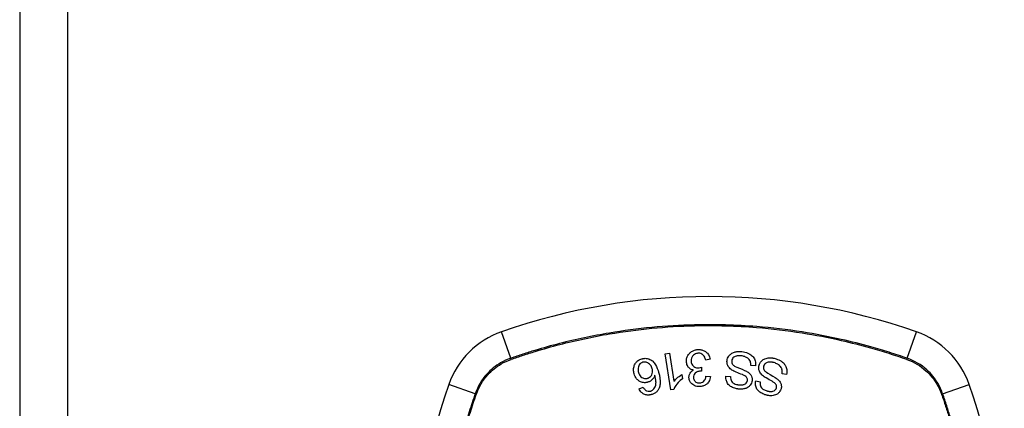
# Model space of a CAD drawing. Header units: inches. Extents: x 76 to 184, y 53 to 84.
# Tile 3 of 30: x 76.02 to 78.054, y 68.893 to 69.695. Entities that reach past the tile are written whole.
import ezdxf

# ---------------------------------------------------------------- set-up
doc = ezdxf.new("R2010")
doc.units = ezdxf.units.IN
doc.header["$MEASUREMENT"] = 0
doc.layers.add('Visible Edges(ANSI)', color=7, linetype='Continuous', lineweight=25)
doc.layers.add('Visible Tangent Edges(ANSI)', color=7, linetype='Continuous', lineweight=25)

msp = doc.modelspace()

# ---------------------------------------------------------------- linework, layer by layer
at = {"layer": 'Visible Edges(ANSI)'}
for p, q in [((76.0198, 84.3737), (76.0198, 52.6537)), ((77.353, 69.0055), (77.362, 69.007)), ((77.3652, 68.9312), (77.353, 69.0055)), ((77.362, 69.007), (77.3715, 68.9491)), ((77.4461, 68.9944), (77.437, 68.9928)), ((77.54, 68.9807), (77.5306, 68.9812)), ((77.3879, 68.963), (77.3894, 68.9542)), ((77.4287, 68.9779), (77.4281, 68.9698)), ((77.604, 68.9628), (77.5948, 68.9646)), ((77.4376, 68.9597), (77.4469, 68.9585)), ((77.4789, 68.9592), (77.4884, 68.9586)), ((77.5405, 68.95), (77.5499, 68.9481)), ((77.2994, 68.9336), (77.308, 68.9368)), ((77.371, 68.9321), (77.3652, 68.9312))]:
    msp.add_line(p, q, dxfattribs=at)
for centre, radius, start, end in [((77.4438, 67.8247), 1.2992, 70.7337, 109.2663), ((77.0735, 68.8839), 0.1772, 109.2663, 160.7337), ((77.814, 68.8839), 0.1772, 19.2663, 70.7337), ((78.1327, 68.5137), 1.2992, 160.7337, 199.2663), ((76.7548, 68.5137), 1.2992, 340.7337, 19.2663)]:
    msp.add_arc(centre, radius, start, end, dxfattribs=at)
for points, knots in [([(77.3972, 68.9899), (77.3971, 68.9919), (77.3972, 68.994), (77.3982, 68.9981), (77.399, 69.0002), (77.4017, 69.005), (77.4037, 69.007), (77.407, 69.0098), (77.4089, 69.0111), (77.4131, 69.013), (77.4153, 69.0137), (77.4184, 69.0142), (77.4193, 69.0143), (77.4206, 69.0144), (77.4209, 69.0144), (77.4213, 69.0144)], [-0.08137119, -0.08137119, -0.08137119, -0.08137119, -0.07141445, -0.07141445, -0.06063744, -0.06063744, -0.04520673, -0.04520673, -0.0273951, -0.0273951, -0.00968828, -0.00968828, -0.00304618, -0.00304618, 0, 0, 0, 0]), ([(77.4216, 69.0068), (77.4215, 69.0068), (77.4213, 69.0068), (77.421, 69.0068), (77.4208, 69.0068), (77.4198, 69.0067), (77.4191, 69.0066), (77.4167, 69.006), (77.4152, 69.0053), (77.4126, 69.0035), (77.4115, 69.0026), (77.4095, 69.0002), (77.4085, 68.9986), (77.4071, 68.9948), (77.4069, 68.9926), (77.407, 68.9905)], [-0.05915981, -0.05915981, -0.05915981, -0.05915981, -0.05820383, -0.05820383, -0.05696294, -0.05696294, -0.05239609, -0.05239609, -0.04215076, -0.04215076, -0.03244606, -0.03244606, -0.01749202, -0.01749202, 0, 0, 0, 0]), ([(77.4213, 69.0144), (77.4215, 69.0144), (77.4216, 69.0145), (77.4219, 69.0145), (77.4221, 69.0145), (77.4225, 69.0145), (77.4228, 69.0145), (77.4234, 69.0145), (77.4238, 69.0145), (77.4251, 69.0144), (77.426, 69.0143), (77.4277, 69.0141), (77.4284, 69.0139), (77.4302, 69.0135), (77.4311, 69.0132), (77.4348, 69.0117), (77.4368, 69.0103), (77.44, 69.0077), (77.4416, 69.0058), (77.4447, 69.0008), (77.4457, 68.9977), (77.4461, 68.9944)], [-0.07499786, -0.07499786, -0.07499786, -0.07499786, -0.07434951, -0.07434951, -0.07371019, -0.07371019, -0.07255718, -0.07255718, -0.07091477, -0.07091477, -0.06695293, -0.06695293, -0.0636262, -0.0636262, -0.05922808, -0.05922808, -0.04633551, -0.04633551, -0.02668596, -0.02668596, 0, 0, 0, 0]), ([(77.437, 68.9928), (77.4365, 68.9947), (77.4359, 68.9967), (77.4343, 68.9999), (77.4335, 69.0013), (77.4313, 69.0038), (77.4302, 69.0046), (77.4279, 69.0059), (77.4264, 69.0064), (77.4242, 69.0068), (77.4236, 69.0068), (77.4229, 69.0069), (77.4227, 69.0069), (77.4224, 69.0069), (77.4222, 69.0069), (77.4219, 69.0069), (77.4218, 69.0069), (77.4216, 69.0068)], [-0.04352375, -0.04352375, -0.04352375, -0.04352375, -0.03480705, -0.03480705, -0.02811441, -0.02811441, -0.02070071, -0.02070071, -0.00777375, -0.00777375, -0.00375505, -0.00375505, -0.0021817, -0.0021817, -0.00108516, -0.00108516, 0, 0, 0, 0]), ([(77.4812, 68.9919), (77.4814, 68.9935), (77.4818, 68.9949), (77.483, 68.998), (77.4838, 68.9994), (77.4859, 69.0024), (77.4875, 69.0042), (77.4917, 69.0073), (77.4941, 69.0085), (77.4983, 69.0098), (77.5007, 69.0104), (77.5049, 69.0107), (77.5058, 69.0107), (77.5072, 69.0107), (77.5076, 69.0107), (77.5084, 69.0106), (77.5087, 69.0106), (77.5094, 69.0106), (77.5098, 69.0105), (77.5107, 69.0105), (77.5113, 69.0104), (77.5118, 69.0103)], [-0.1890509, -0.1890509, -0.1890509, -0.1890509, -0.1574429, -0.1574429, -0.1233579, -0.1233579, -0.0837309, -0.0837309, -0.0447669, -0.0447669, -0.0201155, -0.0201155, -0.0129183, -0.0129183, -0.0095874, -0.0095874, -0.0070565, -0.0070565, -0.0043263, -0.0043263, 0, 0, 0, 0]), ([(77.511, 69.0015), (77.5107, 69.0015), (77.5104, 69.0016), (77.5098, 69.0016), (77.5095, 69.0016), (77.509, 69.0017), (77.5087, 69.0017), (77.5081, 69.0018), (77.5078, 69.0018), (77.5071, 69.0018), (77.5066, 69.0018), (77.5049, 69.0018), (77.5037, 69.0017), (77.5018, 69.0014), (77.5011, 69.0012), (77.4986, 69.0006), (77.4968, 68.9999), (77.4938, 68.9977), (77.4929, 68.9965), (77.4915, 68.9943), (77.491, 68.9929), (77.4908, 68.9914)], [-0.04690382, -0.04690382, -0.04690382, -0.04690382, -0.04536681, -0.04536681, -0.04403998, -0.04403998, -0.0427599, -0.0427599, -0.04133714, -0.04133714, -0.03921574, -0.03921574, -0.03334525, -0.03334525, -0.02996536, -0.02996536, -0.02088854, -0.02088854, -0.01193057, -0.01193057, 0, 0, 0, 0]), ([(77.5306, 68.9812), (77.5306, 68.984), (77.5303, 68.9869), (77.5288, 68.9911), (77.5279, 68.9925), (77.525, 68.9958), (77.5229, 68.9973), (77.519, 68.9994), (77.5167, 69.0003), (77.5133, 69.0011), (77.5122, 69.0013), (77.511, 69.0015)], [-0.07910916, -0.07910916, -0.07910916, -0.07910916, -0.05669199, -0.05669199, -0.04362512, -0.04362512, -0.02698303, -0.02698303, -0.00871252, -0.00871252, 0, 0, 0, 0]), ([(77.5118, 69.0103), (77.5139, 69.01), (77.5161, 69.0096), (77.5232, 69.0078), (77.5264, 69.0062), (77.5309, 69.0034), (77.5331, 69.0015), (77.5372, 68.9964), (77.5384, 68.9935), (77.5401, 68.9878), (77.5404, 68.9843), (77.54, 68.9807)], [-0.07877246, -0.07877246, -0.07877246, -0.07877246, -0.07398451, -0.07398451, -0.06235691, -0.06235691, -0.04742319, -0.04742319, -0.028702, -0.028702, 0, 0, 0, 0]), ([(77.2892, 68.9642), (77.2884, 68.9671), (77.288, 68.97), (77.2881, 68.9759), (77.2886, 68.9788), (77.2904, 68.9838), (77.2916, 68.9858), (77.2944, 68.9893), (77.2959, 68.9908), (77.2999, 68.9935), (77.3022, 68.9946), (77.3048, 68.9953)], [-0.1065324, -0.1065324, -0.1065324, -0.1065324, -0.0810921, -0.0810921, -0.0567939, -0.0567939, -0.0370117, -0.0370117, -0.0198686, -0.0198686, 0, 0, 0, 0]), ([(77.3071, 68.9881), (77.3056, 68.9877), (77.3043, 68.9871), (77.3024, 68.9858), (77.3018, 68.9852), (77.3002, 68.9836), (77.2994, 68.9823), (77.2983, 68.98), (77.2976, 68.9783), (77.297, 68.9731), (77.2974, 68.9701), (77.2982, 68.9674)], [-0.1090088, -0.1090088, -0.1090088, -0.1090088, -0.0831794, -0.0831794, -0.0691712, -0.0691712, -0.0421937, -0.0421937, -0.0232436, -0.0232436, 0, 0, 0, 0]), ([(77.3048, 68.9953), (77.3052, 68.9954), (77.3057, 68.9955), (77.3065, 68.9957), (77.3069, 68.9958), (77.3074, 68.9959), (77.3077, 68.996), (77.3081, 68.996), (77.3083, 68.9961), (77.3088, 68.9961), (77.3091, 68.9962), (77.3097, 68.9963), (77.3101, 68.9963), (77.3116, 68.9964), (77.3127, 68.9964), (77.3166, 68.9961), (77.3192, 68.9954), (77.325, 68.9928), (77.3271, 68.9909), (77.33, 68.9883), (77.3319, 68.9857), (77.3363, 68.9783), (77.3383, 68.9727), (77.3398, 68.9675)], [-0.0836365, -0.0836365, -0.0836365, -0.0836365, -0.08286785, -0.08286785, -0.08229542, -0.08229542, -0.08192885, -0.08192885, -0.08157205, -0.08157205, -0.08117261, -0.08117261, -0.08054895, -0.08054895, -0.0787804, -0.0787804, -0.07435855, -0.07435855, -0.0686054, -0.0686054, -0.04371174, -0.04371174, 0, 0, 0, 0]), ([(77.3267, 68.975), (77.3259, 68.9777), (77.3247, 68.9801), (77.3219, 68.9836), (77.3207, 68.9849), (77.3181, 68.9867), (77.3168, 68.9874), (77.3147, 68.9881), (77.3135, 68.9884), (77.3113, 68.9886), (77.3105, 68.9886), (77.3096, 68.9886), (77.3094, 68.9885), (77.309, 68.9885), (77.3089, 68.9885), (77.3087, 68.9885), (77.3085, 68.9884), (77.3083, 68.9884), (77.3081, 68.9884), (77.3077, 68.9883), (77.3074, 68.9882), (77.3071, 68.9881)], [-0.1132217, -0.1132217, -0.1132217, -0.1132217, -0.0697262, -0.0697262, -0.044013, -0.044013, -0.0241506, -0.0241506, -0.0126608, -0.0126608, -0.0071031, -0.0071031, -0.005492, -0.005492, -0.0044994, -0.0044994, -0.0035955, -0.0035955, -0.0024293, -0.0024293, 0, 0, 0, 0]), ([(77.412, 68.9721), (77.4099, 68.9725), (77.4078, 68.9732), (77.4047, 68.9749), (77.4037, 68.9757), (77.4018, 68.9775), (77.4004, 68.979), (77.3979, 68.984), (77.3973, 68.9869), (77.3972, 68.9899)], [-0.1002636, -0.1002636, -0.1002636, -0.1002636, -0.0655417, -0.0655417, -0.0446398, -0.0446398, -0.0236222, -0.0236222, 0, 0, 0, 0]), ([(77.407, 68.9905), (77.407, 68.9885), (77.4075, 68.9865), (77.409, 68.9831), (77.41, 68.9818), (77.412, 68.9798), (77.4131, 68.9789), (77.4156, 68.9776), (77.4167, 68.9772), (77.4188, 68.9768), (77.4196, 68.9767), (77.4207, 68.9766), (77.421, 68.9766), (77.4215, 68.9766), (77.4216, 68.9766), (77.422, 68.9766), (77.4221, 68.9766), (77.4223, 68.9766)], [-0.07226073, -0.07226073, -0.07226073, -0.07226073, -0.0505192, -0.0505192, -0.03265135, -0.03265135, -0.02060748, -0.02060748, -0.01120638, -0.01120638, -0.00471498, -0.00471498, -0.00261164, -0.00261164, -0.00126321, -0.00126321, 0, 0, 0, 0]), ([(77.4913, 68.972), (77.4887, 68.9737), (77.4863, 68.9757), (77.4829, 68.9804), (77.4821, 68.9825), (77.481, 68.9867), (77.4809, 68.9893), (77.4812, 68.9919)], [-0.04879225, -0.04879225, -0.04879225, -0.04879225, -0.03455545, -0.03455545, -0.02141314, -0.02141314, 0, 0, 0, 0]), ([(77.4908, 68.9914), (77.4907, 68.9907), (77.4907, 68.9899), (77.4908, 68.9883), (77.4909, 68.9875), (77.4916, 68.9854), (77.4923, 68.9844), (77.4943, 68.982), (77.4962, 68.9807), (77.4981, 68.9797)], [-0.03447099, -0.03447099, -0.03447099, -0.03447099, -0.0297064, -0.0297064, -0.02478405, -0.02478405, -0.01623013, -0.01623013, 0, 0, 0, 0]), ([(77.5546, 68.961), (77.5523, 68.963), (77.5503, 68.9653), (77.5475, 68.9704), (77.547, 68.9726), (77.5464, 68.9769), (77.5467, 68.9795), (77.5474, 68.9821)], [-0.04897605, -0.04897605, -0.04897605, -0.04897605, -0.03485023, -0.03485023, -0.02144446, -0.02144446, 0, 0, 0, 0]), ([(77.5474, 68.9821), (77.5479, 68.9838), (77.5487, 68.9855), (77.5508, 68.9889), (77.5522, 68.9905), (77.5548, 68.9928), (77.5567, 68.9943), (77.5627, 68.9968), (77.5659, 68.9973), (77.5698, 68.9975), (77.5711, 68.9975), (77.573, 68.9974), (77.5735, 68.9973), (77.5743, 68.9972), (77.5746, 68.9972), (77.5753, 68.9971), (77.5756, 68.9971), (77.5764, 68.9969), (77.5768, 68.9968), (77.5783, 68.9965), (77.5793, 68.9963), (77.5803, 68.996)], [-0.1177805, -0.1177805, -0.1177805, -0.1177805, -0.0938642, -0.0938642, -0.0667171, -0.0667171, -0.0495278, -0.0495278, -0.0305173, -0.0305173, -0.0201482, -0.0201482, -0.0163641, -0.0163641, -0.0138057, -0.0138057, -0.0113327, -0.0113327, -0.0078513, -0.0078513, 0, 0, 0, 0]), ([(77.5783, 68.9874), (77.5777, 68.9875), (77.5771, 68.9877), (77.5761, 68.9879), (77.5757, 68.988), (77.575, 68.9881), (77.5748, 68.9882), (77.5743, 68.9883), (77.574, 68.9883), (77.5734, 68.9884), (77.5732, 68.9884), (77.5724, 68.9885), (77.5719, 68.9885), (77.5693, 68.9887), (77.5676, 68.9885), (77.5647, 68.988), (77.5631, 68.9874), (77.5603, 68.9857), (77.5594, 68.9848), (77.5579, 68.9829), (77.5572, 68.9817), (77.5568, 68.9802)], [-0.03882637, -0.03882637, -0.03882637, -0.03882637, -0.03723025, -0.03723025, -0.03606447, -0.03606447, -0.0353741, -0.0353741, -0.03467023, -0.03467023, -0.03387214, -0.03387214, -0.03252734, -0.03252734, -0.02692713, -0.02692713, -0.01896746, -0.01896746, -0.01175809, -0.01175809, 0, 0, 0, 0]), ([(77.5948, 68.9646), (77.595, 68.9661), (77.5952, 68.9677), (77.5951, 68.9709), (77.5949, 68.9726), (77.5941, 68.9753), (77.5934, 68.9771), (77.5903, 68.9808), (77.5884, 68.9825), (77.5835, 68.9855), (77.5809, 68.9866), (77.5783, 68.9874)], [-0.1657045, -0.1657045, -0.1657045, -0.1657045, -0.1220062, -0.1220062, -0.0760541, -0.0760541, -0.0438419, -0.0438419, -0.0212961, -0.0212961, 0, 0, 0, 0]), ([(77.5803, 68.996), (77.5839, 68.995), (77.5875, 68.9936), (77.5928, 68.9907), (77.5945, 68.9895), (77.5981, 68.9866), (77.5999, 68.9845), (77.6034, 68.979), (77.6042, 68.9758), (77.6052, 68.9698), (77.6049, 68.9663), (77.604, 68.9628)], [-0.08600976, -0.08600976, -0.08600976, -0.08600976, -0.0714427, -0.0714427, -0.06222786, -0.06222786, -0.04817668, -0.04817668, -0.02870163, -0.02870163, 0, 0, 0, 0]), ([(77.3172, 68.9469), (77.317, 68.9469), (77.3167, 68.9468), (77.3162, 68.9467), (77.3159, 68.9466), (77.3155, 68.9465), (77.3153, 68.9465), (77.3149, 68.9464), (77.3146, 68.9464), (77.3141, 68.9463), (77.3137, 68.9462), (77.3125, 68.9461), (77.3115, 68.946), (77.3092, 68.9461), (77.3077, 68.9463), (77.3036, 68.9473), (77.3013, 68.9485), (77.2977, 68.9507), (77.2958, 68.9524), (77.2918, 68.9572), (77.2902, 68.9606), (77.2892, 68.9642)], [-0.08040857, -0.08040857, -0.08040857, -0.08040857, -0.07905171, -0.07905171, -0.07790216, -0.07790216, -0.07694824, -0.07694824, -0.07588454, -0.07588454, -0.07426314, -0.07426314, -0.06992718, -0.06992718, -0.06313851, -0.06313851, -0.04962618, -0.04962618, -0.02967958, -0.02967958, 0, 0, 0, 0]), ([(77.2982, 68.9674), (77.2987, 68.9657), (77.2993, 68.964), (77.301, 68.9609), (77.3021, 68.9595), (77.3047, 68.9571), (77.306, 68.9564), (77.3082, 68.9554), (77.3093, 68.955), (77.3116, 68.9546), (77.3126, 68.9546), (77.314, 68.9547), (77.3143, 68.9547), (77.3147, 68.9548), (77.3149, 68.9548), (77.3152, 68.9549), (77.3153, 68.9549), (77.3156, 68.955), (77.3158, 68.955), (77.3163, 68.9551), (77.3165, 68.9552), (77.3168, 68.9553)], [-0.05223113, -0.05223113, -0.05223113, -0.05223113, -0.04327084, -0.04327084, -0.03463223, -0.03463223, -0.02551244, -0.02551244, -0.01627827, -0.01627827, -0.00801718, -0.00801718, -0.00589319, -0.00589319, -0.00463732, -0.00463732, -0.00352761, -0.00352761, -0.00214254, -0.00214254, 0, 0, 0, 0]), ([(77.3168, 68.9553), (77.3176, 68.9555), (77.3183, 68.9558), (77.3205, 68.9568), (77.3219, 68.9577), (77.3244, 68.9601), (77.3253, 68.9616), (77.3266, 68.9642), (77.3271, 68.9658), (77.3277, 68.9701), (77.3274, 68.9726), (77.3267, 68.975)], [-0.05483413, -0.05483413, -0.05483413, -0.05483413, -0.05117497, -0.05117497, -0.04334268, -0.04334268, -0.0342429, -0.0342429, -0.02013118, -0.02013118, 0, 0, 0, 0]), ([(77.332, 68.9616), (77.3314, 68.9597), (77.3306, 68.9579), (77.3287, 68.9547), (77.3273, 68.9529), (77.3237, 68.9499), (77.3222, 68.9489), (77.3195, 68.9477), (77.3184, 68.9473), (77.3172, 68.9469)], [-0.07089866, -0.07089866, -0.07089866, -0.07089866, -0.04518387, -0.04518387, -0.02276105, -0.02276105, -0.00893067, -0.00893067, 0, 0, 0, 0]), ([(77.3302, 68.9334), (77.3312, 68.9346), (77.3319, 68.9359), (77.3331, 68.9385), (77.3335, 68.9397), (77.3345, 68.9442), (77.3344, 68.9469), (77.3342, 68.9525), (77.3332, 68.9574), (77.332, 68.9616)], [-0.05268495, -0.05268495, -0.05268495, -0.05268495, -0.04835792, -0.04835792, -0.04464137, -0.04464137, -0.03524832, -0.03524832, 0, 0, 0, 0]), ([(77.3398, 68.9675), (77.3422, 68.9593), (77.3437, 68.9508), (77.3426, 68.9404), (77.3419, 68.9376), (77.3408, 68.9349)], [-0.0836582, -0.0836582, -0.0836582, -0.0836582, -0.02298183, -0.02298183, 0, 0, 0, 0]), ([(77.3715, 68.9491), (77.3734, 68.9515), (77.3757, 68.9538), (77.3798, 68.9573), (77.3837, 68.9606), (77.3879, 68.963)], [-0.08802874, -0.08802874, -0.08802874, -0.08802874, -0.03710945, -0.03710945, 0, 0, 0, 0]), ([(77.4024, 68.9564), (77.4024, 68.9575), (77.4024, 68.9587), (77.4028, 68.961), (77.4031, 68.9621), (77.4041, 68.9647), (77.405, 68.9663), (77.408, 68.9696), (77.4099, 68.971), (77.412, 68.9721)], [-0.06062064, -0.06062064, -0.06062064, -0.06062064, -0.04807059, -0.04807059, -0.0349331, -0.0349331, -0.01842827, -0.01842827, 0, 0, 0, 0]), ([(77.4266, 68.9699), (77.4265, 68.9699), (77.4264, 68.9699), (77.4261, 68.9698), (77.4259, 68.9698), (77.4253, 68.9698), (77.4249, 68.9697), (77.4222, 68.9693), (77.42, 68.9686), (77.4158, 68.9662), (77.4146, 68.965), (77.4136, 68.9637), (77.4129, 68.9627), (77.412, 68.9599), (77.4118, 68.9583), (77.4119, 68.9567)], [-0.02867446, -0.02867446, -0.02867446, -0.02867446, -0.0285475, -0.0285475, -0.02840106, -0.02840106, -0.02799243, -0.02799243, -0.0257647, -0.0257647, -0.02324676, -0.02324676, -0.01303644, -0.01303644, 0, 0, 0, 0]), ([(77.4223, 68.9766), (77.4224, 68.9766), (77.4225, 68.9766), (77.4226, 68.9766), (77.4227, 68.9766), (77.423, 68.9767), (77.4233, 68.9767), (77.4253, 68.9769), (77.4271, 68.9774), (77.4287, 68.9779)], [-0.01622354, -0.01622354, -0.01622354, -0.01622354, -0.01568023, -0.01568023, -0.01502533, -0.01502533, -0.01304832, -0.01304832, 0, 0, 0, 0]), ([(77.4281, 68.9698), (77.4278, 68.9699), (77.4275, 68.9699), (77.4271, 68.9699), (77.427, 68.9699), (77.4269, 68.9699), (77.4268, 68.9699), (77.4267, 68.9699), (77.4267, 68.9699), (77.4266, 68.9699)], [-0.003714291, -0.003714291, -0.003714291, -0.003714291, -0.00136196, -0.00136196, -0.000761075, -0.000761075, -0.000352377, -0.000352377, 0, 0, 0, 0]), ([(77.5213, 68.9576), (77.5206, 68.9584), (77.5195, 68.9592), (77.5164, 68.961), (77.5145, 68.9619), (77.5085, 68.9645), (77.5048, 68.9657), (77.4968, 68.9691), (77.4935, 68.9706), (77.4913, 68.972)], [-0.08228912, -0.08228912, -0.08228912, -0.08228912, -0.06981435, -0.06981435, -0.05547049, -0.05547049, -0.01995408, -0.01995408, 0, 0, 0, 0]), ([(77.4981, 68.9797), (77.5016, 68.9777), (77.5109, 68.9744), (77.52, 68.9702), (77.5227, 68.9689), (77.5246, 68.9675)], [-0.06410131, -0.06410131, -0.06410131, -0.06410131, -0.01772354, -0.01772354, 0, 0, 0, 0]), ([(77.5246, 68.9675), (77.5267, 68.966), (77.5286, 68.9642), (77.5314, 68.9601), (77.5321, 68.9583), (77.5331, 68.9547), (77.5332, 68.9523), (77.5328, 68.9499)], [-0.04149472, -0.04149472, -0.04149472, -0.04149472, -0.03015281, -0.03015281, -0.01939571, -0.01939571, 0, 0, 0, 0]), ([(77.5823, 68.9425), (77.5817, 68.9434), (77.5806, 68.9445), (77.5777, 68.9467), (77.5759, 68.9479), (77.5703, 68.9513), (77.5668, 68.953), (77.5596, 68.9574), (77.5566, 68.9593), (77.5546, 68.961)], [-0.08287556, -0.08287556, -0.08287556, -0.08287556, -0.06938053, -0.06938053, -0.05457141, -0.05457141, -0.01965114, -0.01965114, 0, 0, 0, 0]), ([(77.5568, 68.9802), (77.5566, 68.9795), (77.5565, 68.9787), (77.5564, 68.9772), (77.5564, 68.9764), (77.5568, 68.9741), (77.5573, 68.973), (77.559, 68.9704), (77.5607, 68.9689), (77.5624, 68.9677)], [-0.03327824, -0.03327824, -0.03327824, -0.03327824, -0.02890214, -0.02890214, -0.02443482, -0.02443482, -0.01608835, -0.01608835, 0, 0, 0, 0]), ([(77.5624, 68.9677), (77.5656, 68.9652), (77.5745, 68.9605), (77.5829, 68.9551), (77.5853, 68.9534), (77.5869, 68.9519)], [-0.06436551, -0.06436551, -0.06436551, -0.06436551, -0.01733916, -0.01733916, 0, 0, 0, 0]), ([(77.3894, 68.9542), (77.382, 68.9492), (77.3778, 68.9441), (77.3734, 68.9377), (77.3719, 68.935), (77.371, 68.9321)], [-0.06084778, -0.06084778, -0.06084778, -0.06084778, -0.02361621, -0.02361621, 0, 0, 0, 0]), ([(77.4252, 68.938), (77.4251, 68.938), (77.425, 68.938), (77.4247, 68.938), (77.4245, 68.938), (77.4241, 68.938), (77.4238, 68.938), (77.423, 68.938), (77.4225, 68.938), (77.42, 68.9382), (77.4181, 68.9386), (77.415, 68.9396), (77.4139, 68.9401), (77.4112, 68.9415), (77.4097, 68.9425), (77.4064, 68.9455), (77.4051, 68.9475), (77.4032, 68.9514), (77.4025, 68.9538), (77.4024, 68.9564)], [-0.06666056, -0.06666056, -0.06666056, -0.06666056, -0.06592659, -0.06592659, -0.06516855, -0.06516855, -0.06371608, -0.06371608, -0.06109962, -0.06109962, -0.0510759, -0.0510759, -0.04453708, -0.04453708, -0.03509743, -0.03509743, -0.02062171, -0.02062171, 0, 0, 0, 0]), ([(77.4119, 68.9567), (77.412, 68.9555), (77.4121, 68.9544), (77.4129, 68.9521), (77.4135, 68.9509), (77.4151, 68.9489), (77.416, 68.9481), (77.4179, 68.9469), (77.4189, 68.9464), (77.4209, 68.9458), (77.4218, 68.9456), (77.4231, 68.9455), (77.4234, 68.9455), (77.4239, 68.9455), (77.4241, 68.9455), (77.4244, 68.9455), (77.4246, 68.9455), (77.4247, 68.9455)], [-0.04991962, -0.04991962, -0.04991962, -0.04991962, -0.04070493, -0.04070493, -0.03015451, -0.03015451, -0.02078311, -0.02078311, -0.01248042, -0.01248042, -0.00474598, -0.00474598, -0.00255127, -0.00255127, -0.00121111, -0.00121111, 0, 0, 0, 0]), ([(77.4247, 68.9455), (77.4248, 68.9455), (77.425, 68.9455), (77.4252, 68.9456), (77.4253, 68.9456), (77.4259, 68.9456), (77.4263, 68.9457), (77.428, 68.946), (77.4294, 68.9464), (77.4319, 68.9478), (77.4329, 68.9487), (77.4345, 68.9504), (77.4353, 68.9515), (77.4369, 68.955), (77.4374, 68.9574), (77.4376, 68.9597)], [-0.0460355, -0.0460355, -0.0460355, -0.0460355, -0.04553533, -0.04553533, -0.0449514, -0.0449514, -0.04319193, -0.04319193, -0.03697483, -0.03697483, -0.03009957, -0.03009957, -0.018886, -0.018886, 0, 0, 0, 0]), ([(77.4469, 68.9585), (77.4464, 68.955), (77.4454, 68.9516), (77.4423, 68.9461), (77.4407, 68.9444), (77.4378, 68.942), (77.4362, 68.9409), (77.4323, 68.9391), (77.4302, 68.9386), (77.4274, 68.9382), (77.4268, 68.9381), (77.4259, 68.938), (77.4256, 68.938), (77.4252, 68.938)], [-0.07142647, -0.07142647, -0.07142647, -0.07142647, -0.05352655, -0.05352655, -0.03940576, -0.03940576, -0.02396305, -0.02396305, -0.00684776, -0.00684776, -0.00253207, -0.00253207, 0, 0, 0, 0]), ([(77.5037, 68.9331), (77.5031, 68.9332), (77.5025, 68.9333), (77.5011, 68.9335), (77.5003, 68.9337), (77.4962, 68.9347), (77.493, 68.9358), (77.4882, 68.9386), (77.4858, 68.9402), (77.4816, 68.9451), (77.4805, 68.9477), (77.4788, 68.953), (77.4786, 68.9561), (77.4789, 68.9592)], [-0.1018674, -0.1018674, -0.1018674, -0.1018674, -0.0968953, -0.0968953, -0.0899983, -0.0899983, -0.0620364, -0.0620364, -0.0440457, -0.0440457, -0.0255678, -0.0255678, 0, 0, 0, 0]), ([(77.4884, 68.9586), (77.4883, 68.9569), (77.4884, 68.9551), (77.4892, 68.9519), (77.4897, 68.9505), (77.4915, 68.9476), (77.4926, 68.9466), (77.4947, 68.9449), (77.4964, 68.944), (77.4996, 68.9428), (77.5011, 68.9424), (77.5033, 68.942), (77.5039, 68.9419), (77.5046, 68.9418)], [-0.05075254, -0.05075254, -0.05075254, -0.05075254, -0.04395699, -0.04395699, -0.0380294, -0.0380294, -0.03103036, -0.03103036, -0.01693113, -0.01693113, -0.00480308, -0.00480308, 0, 0, 0, 0]), ([(77.5328, 68.9499), (77.5326, 68.9484), (77.5322, 68.9468), (77.531, 68.9438), (77.5302, 68.9424), (77.5274, 68.9388), (77.5257, 68.9374), (77.5226, 68.9353), (77.5203, 68.9344), (77.5163, 68.9333), (77.5139, 68.9328), (77.5098, 68.9327), (77.5087, 68.9327), (77.5072, 68.9328), (77.5067, 68.9328), (77.5058, 68.9329), (77.5054, 68.9329), (77.5046, 68.933), (77.5042, 68.933), (77.5037, 68.9331)], [-0.1219244, -0.1219244, -0.1219244, -0.1219244, -0.111002, -0.111002, -0.0993915, -0.0993915, -0.0797952, -0.0797952, -0.0420036, -0.0420036, -0.0180132, -0.0180132, -0.0101041, -0.0101041, -0.0062676, -0.0062676, -0.0032831, -0.0032831, 0, 0, 0, 0]), ([(77.5046, 68.9418), (77.5049, 68.9418), (77.5053, 68.9417), (77.506, 68.9416), (77.5063, 68.9416), (77.5071, 68.9415), (77.5075, 68.9415), (77.5084, 68.9415), (77.509, 68.9414), (77.5108, 68.9414), (77.5122, 68.9415), (77.5144, 68.9419), (77.5154, 68.9421), (77.5167, 68.9426), (77.5178, 68.943), (77.5203, 68.9448), (77.5213, 68.9458), (77.5227, 68.9481), (77.5231, 68.9493), (77.5233, 68.9506)], [-0.1437544, -0.1437544, -0.1437544, -0.1437544, -0.1336549, -0.1336549, -0.1239615, -0.1239615, -0.113185, -0.113185, -0.0979505, -0.0979505, -0.0613347, -0.0613347, -0.0340301, -0.0340301, -0.0214806, -0.0214806, -0.0103328, -0.0103328, 0, 0, 0, 0]), ([(77.5233, 68.9506), (77.5234, 68.9512), (77.5234, 68.9519), (77.5233, 68.9533), (77.5232, 68.954), (77.5226, 68.9557), (77.5221, 68.9567), (77.5213, 68.9576)], [-0.02014616, -0.02014616, -0.02014616, -0.02014616, -0.01474122, -0.01474122, -0.00910366, -0.00910366, 0, 0, 0, 0]), ([(77.5615, 68.9207), (77.5608, 68.9209), (77.5602, 68.9211), (77.5586, 68.9216), (77.5578, 68.9219), (77.554, 68.9234), (77.5513, 68.9249), (77.5469, 68.9282), (77.5447, 68.9302), (77.5413, 68.9357), (77.5405, 68.9384), (77.5396, 68.9438), (77.5398, 68.9469), (77.5405, 68.95)], [-0.0960434, -0.0960434, -0.0960434, -0.0960434, -0.09103075, -0.09103075, -0.08434184, -0.08434184, -0.06180281, -0.06180281, -0.04379128, -0.04379128, -0.02554674, -0.02554674, 0, 0, 0, 0]), ([(77.5499, 68.9481), (77.5495, 68.946), (77.5494, 68.9438), (77.55, 68.9402), (77.5505, 68.9388), (77.552, 68.9359), (77.5531, 68.9348), (77.5557, 68.9325), (77.5578, 68.9313), (77.5611, 68.93), (77.5623, 68.9296), (77.5635, 68.9292)], [-0.05785365, -0.05785365, -0.05785365, -0.05785365, -0.04560458, -0.04560458, -0.03711682, -0.03711682, -0.0272938, -0.0272938, -0.00983046, -0.00983046, 0, 0, 0, 0]), ([(77.5833, 68.9352), (77.5835, 68.9359), (77.5836, 68.9365), (77.5837, 68.9379), (77.5837, 68.9386), (77.5834, 68.9404), (77.583, 68.9415), (77.5823, 68.9425)], [-0.02009273, -0.02009273, -0.02009273, -0.02009273, -0.01475927, -0.01475927, -0.00925248, -0.00925248, 0, 0, 0, 0]), ([(77.5869, 68.9519), (77.5888, 68.9501), (77.5904, 68.9481), (77.5927, 68.9436), (77.5931, 68.9417), (77.5936, 68.938), (77.5933, 68.9356), (77.5927, 68.9333)], [-0.0415026, -0.0415026, -0.0415026, -0.0415026, -0.03029032, -0.03029032, -0.01933211, -0.01933211, 0, 0, 0, 0]), ([(77.325, 68.9215), (77.3248, 68.9214), (77.3245, 68.9213), (77.324, 68.9212), (77.3238, 68.9211), (77.3233, 68.921), (77.3231, 68.921), (77.3225, 68.9209), (77.3222, 68.9208), (77.3214, 68.9207), (77.321, 68.9206), (77.3192, 68.9204), (77.3178, 68.9204), (77.314, 68.9206), (77.3117, 68.9213), (77.3077, 68.9232), (77.3061, 68.9244), (77.3023, 68.928), (77.3006, 68.9307), (77.2994, 68.9336)], [-0.08171393, -0.08171393, -0.08171393, -0.08171393, -0.07971551, -0.07971551, -0.07793551, -0.07793551, -0.07588991, -0.07588991, -0.07359633, -0.07359633, -0.07008487, -0.07008487, -0.05986909, -0.05986909, -0.04088731, -0.04088731, -0.02526018, -0.02526018, 0, 0, 0, 0]), ([(77.308, 68.9368), (77.3089, 68.9352), (77.31, 68.9334), (77.3119, 68.9313), (77.3127, 68.9306), (77.3135, 68.9301)], [-0.02271577, -0.02271577, -0.02271577, -0.02271577, -0.00763398, -0.00763398, 0, 0, 0, 0]), ([(77.3135, 68.9301), (77.3142, 68.9297), (77.315, 68.9293), (77.3172, 68.9285), (77.3187, 68.9283), (77.3207, 68.9284), (77.3211, 68.9284), (77.3217, 68.9285), (77.3219, 68.9285), (77.3222, 68.9286), (77.3223, 68.9286), (77.3226, 68.9287), (77.3227, 68.9287), (77.3231, 68.9288), (77.3233, 68.9288), (77.3235, 68.9289)], [-0.02670674, -0.02670674, -0.02670674, -0.02670674, -0.02018058, -0.02018058, -0.00821295, -0.00821295, -0.00516187, -0.00516187, -0.00375431, -0.00375431, -0.00268806, -0.00268806, -0.00168055, -0.00168055, 0, 0, 0, 0]), ([(77.3235, 68.9289), (77.324, 68.929), (77.3244, 68.9292), (77.3257, 68.9297), (77.3264, 68.93), (77.3284, 68.9313), (77.3294, 68.9323), (77.3302, 68.9334)], [-0.02126813, -0.02126813, -0.02126813, -0.02126813, -0.01765294, -0.01765294, -0.01100007, -0.01100007, 0, 0, 0, 0]), ([(77.3408, 68.9349), (77.3401, 68.9332), (77.3391, 68.9315), (77.3367, 68.9282), (77.3352, 68.9267), (77.3316, 68.9242), (77.3297, 68.9232), (77.3268, 68.922), (77.3259, 68.9217), (77.325, 68.9215)], [-0.05564604, -0.05564604, -0.05564604, -0.05564604, -0.0406362, -0.0406362, -0.02379464, -0.02379464, -0.00712515, -0.00712515, 0, 0, 0, 0]), ([(77.5927, 68.9333), (77.5922, 68.9316), (77.5914, 68.9299), (77.5894, 68.9267), (77.5881, 68.9253), (77.5858, 68.9232), (77.584, 68.9218), (77.578, 68.9195), (77.5746, 68.9191), (77.5704, 68.9191), (77.5688, 68.9192), (77.5668, 68.9195), (77.5662, 68.9196), (77.5652, 68.9198), (77.5648, 68.9199), (77.564, 68.92), (77.5636, 68.9201), (77.5626, 68.9204), (77.5621, 68.9205), (77.5615, 68.9207)], [-0.1230904, -0.1230904, -0.1230904, -0.1230904, -0.0954243, -0.0954243, -0.0650717, -0.0650717, -0.0475527, -0.0475527, -0.026719, -0.026719, -0.015161, -0.015161, -0.0106484, -0.0106484, -0.0075162, -0.0075162, -0.004431, -0.004431, 0, 0, 0, 0]), ([(77.5635, 68.9292), (77.564, 68.9291), (77.5644, 68.9289), (77.5653, 68.9287), (77.5657, 68.9286), (77.5664, 68.9285), (77.5667, 68.9284), (77.5674, 68.9283), (77.5678, 68.9282), (77.5687, 68.9281), (77.5692, 68.928), (77.5713, 68.9278), (77.5727, 68.9278), (77.5751, 68.9281), (77.5766, 68.9284), (77.5796, 68.93), (77.5807, 68.9308), (77.5824, 68.9329), (77.5829, 68.934), (77.5833, 68.9352)], [-0.09503778, -0.09503778, -0.09503778, -0.09503778, -0.08731652, -0.08731652, -0.08083602, -0.08083602, -0.07534289, -0.07534289, -0.06930209, -0.06930209, -0.06031676, -0.06031676, -0.03646644, -0.03646644, -0.02131984, -0.02131984, -0.01018745, -0.01018745, 0, 0, 0, 0])]:
    msp.add_open_spline(points, degree=3, knots=knots, dxfattribs=at)
at = {"layer": 'Visible Tangent Edges(ANSI)'}
for p, q in [((76.1188, 84.3737), (76.1188, 52.6537)), ((77.0342, 68.9965), (77.0151, 69.0512)), ((77.8533, 68.9965), (77.8724, 69.0512)), ((76.9609, 68.9233), (76.9063, 68.9424)), ((77.9266, 68.9233), (77.9812, 68.9424))]:
    msp.add_line(p, q, dxfattribs=at)
for centre, major_axis, start_param, end_param in [((77.0358, 68.9919), (0.00321, -0.00931), 4.18856, 4.452267), ((77.8517, 68.9919), (-0.00321, -0.00931), 1.830918, 2.094625), ((76.9656, 68.9216), (0.00931, -0.00321), 1.830918, 2.094625), ((77.9219, 68.9216), (-0.00931, -0.00321), 4.18856, 4.452267)]:
    msp.add_ellipse(centre, major_axis=major_axis, ratio=0.002592, start_param=start_param, end_param=end_param, dxfattribs=at)
for points, knots in [([(77.8533, 68.9965), (77.841, 69.0008), (77.8286, 69.0049), (77.8036, 69.0127), (77.791, 69.0164), (77.7582, 69.0256), (77.7378, 69.0307), (77.6906, 69.0413), (77.6637, 69.0465), (77.6054, 69.0556), (77.574, 69.0593), (77.4996, 69.0652), (77.4567, 69.0663), (77.355, 69.0639), (77.2962, 69.0583), (77.2035, 69.0428), (77.1691, 69.0356), (77.118, 69.0225), (77.1011, 69.0178), (77.0759, 69.0102), (77.0675, 69.0076), (77.0508, 69.0022), (77.0425, 68.9994), (77.0342, 68.9965)], [0, 0, 0, 0, 0.099284, 0.099284, 0.198296, 0.198296, 0.356933, 0.356933, 0.563161, 0.563161, 0.801732, 0.801732, 1.126637, 1.126637, 1.572986, 1.572986, 1.839557, 1.839557, 1.972882, 1.972882, 2.039554, 2.039554, 2.106203, 2.106203, 2.106203, 2.106203]), ([(77.0354, 68.9944), (77.0437, 68.9973), (77.0517, 69), (77.0682, 69.0054), (77.0766, 69.0081), (77.1017, 69.0157), (77.1186, 69.0205), (77.1695, 69.0336), (77.2039, 69.0409), (77.2964, 69.0566), (77.3552, 69.0622), (77.4567, 69.0647), (77.4995, 69.0635), (77.5738, 69.0575), (77.6052, 69.0538), (77.6634, 69.0446), (77.6902, 69.0394), (77.7373, 69.0287), (77.7576, 69.0235), (77.7904, 69.0143), (77.8029, 69.0106), (77.8277, 69.0028), (77.8397, 68.9988), (77.8521, 68.9944)], [-2.104956, -2.104956, -2.104956, -2.104956, -2.039554, -2.039554, -1.972882, -1.972882, -1.839557, -1.839557, -1.572986, -1.572986, -1.126637, -1.126637, -0.801732, -0.801732, -0.563161, -0.563161, -0.356933, -0.356933, -0.198296, -0.198296, -0.099284, -0.099284, -0.001246, -0.001246, -0.001246, -0.001246]), ([(77.0342, 68.9965), (77.0269, 68.994), (77.02, 68.9908), (77.0027, 68.9808), (76.9931, 68.973), (76.9743, 68.9522), (76.9661, 68.9382), (76.9609, 68.9233)], [0, 0, 0, 0, 0.0558923, 0.0558923, 0.1453199, 0.1453199, 0.261048, 0.261048, 0.261048, 0.261048]), ([(76.9632, 68.9225), (76.9684, 68.9371), (76.9765, 68.9507), (76.9949, 68.971), (77.0043, 68.9787), (77.0211, 68.9885), (77.0279, 68.9917), (77.035, 68.9942)], [-0.261048, -0.261048, -0.261048, -0.261048, -0.1453199, -0.1453199, -0.0558923, -0.0558923, 0, 0, 0, 0]), ([(77.8526, 68.9942), (77.8672, 68.989), (77.8807, 68.9809), (77.9011, 68.9625), (77.9088, 68.9531), (77.9186, 68.9364), (77.9218, 68.9296), (77.9243, 68.9225)], [-0.261048, -0.261048, -0.261048, -0.261048, -0.1453199, -0.1453199, -0.0558923, -0.0558923, 0, 0, 0, 0]), ([(77.9266, 68.9233), (77.9241, 68.9305), (77.9209, 68.9375), (77.9109, 68.9547), (77.9031, 68.9643), (77.8822, 68.9831), (77.8683, 68.9913), (77.8533, 68.9965)], [0, 0, 0, 0, 0.0558923, 0.0558923, 0.1453199, 0.1453199, 0.261048, 0.261048, 0.261048, 0.261048]), ([(76.9609, 68.9233), (76.9567, 68.9109), (76.9525, 68.8985), (76.9447, 68.8735), (76.941, 68.8609), (76.9318, 68.8281), (76.9267, 68.8077), (76.9161, 68.7605), (76.911, 68.7336), (76.9013, 68.6714), (76.8973, 68.6361), (76.8916, 68.5546), (76.8909, 68.5087), (76.895, 68.4094), (76.9006, 68.3562), (76.9178, 68.2554), (76.9289, 68.2078), (76.9461, 68.1495), (76.9497, 68.1377), (76.9559, 68.1187), (76.9584, 68.1114), (76.9609, 68.1041)], [0, 0, 0, 0, 0.099284, 0.099284, 0.198297, 0.198297, 0.356934, 0.356934, 0.563163, 0.563163, 0.83126, 0.83126, 1.179786, 1.179786, 1.583317, 1.583317, 1.95181, 1.95181, 2.045062, 2.045062, 2.103661, 2.103661, 2.103661, 2.103661]), ([(76.8934, 68.5137), (76.8934, 68.5426), (76.8944, 68.5716), (76.899, 68.6359), (76.903, 68.6712), (76.9129, 68.7333), (76.918, 68.7601), (76.9287, 68.8072), (76.9339, 68.8276), (76.9431, 68.8603), (76.9469, 68.8728), (76.9547, 68.8976), (76.9587, 68.9096), (76.963, 68.922)], [-1.050919, -1.050919, -1.050919, -1.050919, -0.83126, -0.83126, -0.563163, -0.563163, -0.356934, -0.356934, -0.198297, -0.198297, -0.099284, -0.099284, -0.001246, -0.001246, -0.001246, -0.001246]), ([(77.9245, 68.922), (77.9274, 68.9138), (77.9301, 68.9058), (77.9355, 68.8893), (77.9381, 68.8809), (77.9458, 68.8557), (77.9505, 68.8388), (77.9637, 68.7879), (77.971, 68.7535), (77.9867, 68.6611), (77.9923, 68.6023), (77.9948, 68.5007), (77.9936, 68.4579), (77.9876, 68.3837), (77.9839, 68.3523), (77.9747, 68.2941), (77.9695, 68.2672), (77.9588, 68.2201), (77.9536, 68.1998), (77.9444, 68.167), (77.9407, 68.1545), (77.9328, 68.1298), (77.9288, 68.1177), (77.9245, 68.1053)], [-2.104956, -2.104956, -2.104956, -2.104956, -2.039554, -2.039554, -1.972882, -1.972882, -1.839557, -1.839557, -1.572986, -1.572986, -1.126637, -1.126637, -0.801732, -0.801732, -0.563161, -0.563161, -0.356933, -0.356933, -0.198296, -0.198296, -0.099284, -0.099284, -0.001246, -0.001246, -0.001246, -0.001246]), ([(77.9266, 68.1041), (77.9308, 68.1165), (77.935, 68.1289), (77.9428, 68.1539), (77.9465, 68.1664), (77.9557, 68.1993), (77.9608, 68.2197), (77.9714, 68.2668), (77.9765, 68.2937), (77.9856, 68.352), (77.9893, 68.3835), (77.9952, 68.4579), (77.9964, 68.5007), (77.994, 68.6024), (77.9884, 68.6613), (77.9729, 68.7539), (77.9657, 68.7883), (77.9526, 68.8394), (77.9479, 68.8563), (77.9403, 68.8816), (77.9377, 68.8899), (77.9323, 68.9067), (77.9294, 68.915), (77.9266, 68.9233)], [0, 0, 0, 0, 0.099284, 0.099284, 0.198296, 0.198296, 0.356933, 0.356933, 0.563161, 0.563161, 0.801732, 0.801732, 1.126637, 1.126637, 1.572986, 1.572986, 1.839557, 1.839557, 1.972882, 1.972882, 2.039554, 2.039554, 2.106203, 2.106203, 2.106203, 2.106203])]:
    msp.add_open_spline(points, degree=3, knots=knots, dxfattribs=at)
for points in [[(77.035, 68.9942), (77.0351, 68.9943), (77.0353, 68.9944), (77.0354, 68.9944)], [(77.8521, 68.9944), (77.8523, 68.9944), (77.8524, 68.9943), (77.8526, 68.9942)], [(76.963, 68.922), (76.9631, 68.9222), (76.9631, 68.9223), (76.9632, 68.9225)], [(77.9243, 68.9225), (77.9244, 68.9223), (77.9244, 68.9222), (77.9245, 68.922)]]:
    msp.add_open_spline(points, degree=3, dxfattribs=at)

doc.saveas('drawing.dxf')
